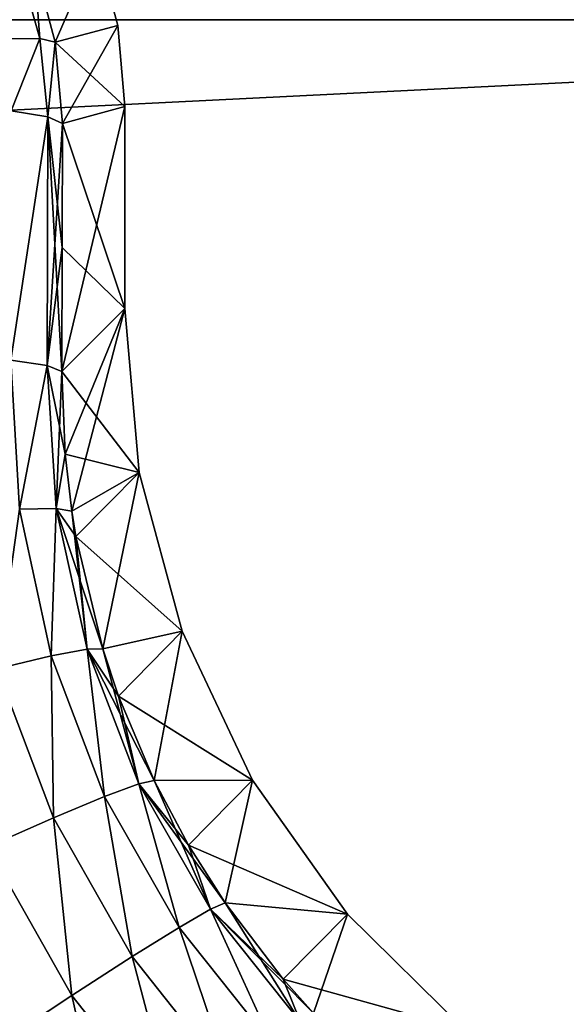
# Model space of a CAD drawing. Header units: metres. Extents: x -109 to 109, y -63 to 140.
# Tile 222 of 256: x 59.03 to 62.53, y 52.44 to 58.75. Entities that reach past the tile are written whole.
import ezdxf

# ---------------------------------------------------------------- set-up
doc = ezdxf.new("R2010")
doc.units = ezdxf.units.M
doc.layers.add('solid_502308_SW0001', color=7, linetype='CONTINUOUS')

msp = doc.modelspace()

# ---------------------------------------------------------------- linework, layer by layer
at = {"layer": 'solid_502308_SW0001'}
for points in [[(-70.59935, 58.754658, -17.727995), (-56.862793, 64.249428, -17.317856), (70.599335, 58.754677, -17.727993)], [(59.253979, 58.610542, 11.465269), (59.118443, 59.115818, 11.465263), (59.519176, 59.222111, 0)], [(59.118443, 59.115818, -11.465263), (59.253979, 58.610542, -11.465269), (59.519176, 59.222111, 0)], [(59.253979, 58.610542, 11.465269), (59.519176, 59.222111, 0), (59.654461, 58.717236, 0)], [(59.253979, 58.610542, -11.465269), (59.654461, 58.717236, 0), (59.519176, 59.222111, 0)], [(59.01815, 59.119652, 12.104774), (59.154408, 58.633598, 12.109051), (58.920147, 58.630959, 12.71734)], [(59.01815, 59.119652, -12.104774), (58.920147, 58.630959, -12.71734), (59.154408, 58.633598, -12.109051)], [(59.01815, 59.119652, 12.104774), (59.118443, 59.115818, 11.465263), (59.154408, 58.633598, 12.109051)], [(59.01815, 59.119652, -12.104774), (59.154408, 58.633598, -12.109051), (59.118443, 59.115818, -11.465263)], [(59.154408, 58.633598, 12.109051), (59.118443, 59.115818, 11.465263), (59.253979, 58.610542, 11.465269)], [(59.154408, 58.633598, -12.109051), (59.253979, 58.610542, -11.465269), (59.118443, 59.115818, -11.465263)], [(-76.5, 51.408573, 18.0905), (76.5, 51.408573, 18.0905), (70.599335, 58.754673, 17.727995)], [(-70.599335, 58.754673, 17.727995), (-76.5, 51.408573, 18.0905), (70.599335, 58.754673, 17.727995)], [(-76.5, 51.408573, -18.0905), (-70.59935, 58.754658, -17.727995), (76.5, 51.408573, -18.0905)], [(-70.59935, 58.754658, -17.727995), (70.599335, 58.754677, -17.727993), (76.5, 51.408573, -18.0905)], [(59.253979, 58.610542, 11.465269), (59.654461, 58.717236, 0), (59.700001, 58.196644)], [(59.253979, 58.610542, -11.465269), (59.29974, 58.089394, -11.46199), (59.654461, 58.717236, 0)], [(59.29974, 58.089394, -11.46199), (59.700001, 58.196644), (59.654461, 58.717236, 0)], [(58.971241, 58.169277, 12.723473), (58.920147, 58.630959, 12.71734), (59.154408, 58.633598, 12.109051)], [(59.154408, 58.633598, -12.109051), (58.920147, 58.630959, -12.71734), (58.971241, 58.169277, -12.723473)], [(59.205109, 58.130318, 12.110798), (58.971241, 58.169277, 12.723473), (59.154408, 58.633598, 12.109051)], [(59.154408, 58.633598, -12.109051), (58.971241, 58.169277, -12.723473), (59.205109, 58.130318, -12.110798)], [(59.205109, 58.130318, 12.110798), (59.154408, 58.633598, 12.109051), (59.253979, 58.610542, 11.465269)], [(59.154408, 58.633598, -12.109051), (59.205109, 58.130318, -12.110798), (59.253979, 58.610542, -11.465269)], [(59.205109, 58.130318, 12.110798), (59.253979, 58.610542, 11.465269), (59.29974, 58.089394, 11.46199)], [(59.205109, 58.130318, -12.110798), (59.29974, 58.089394, -11.46199), (59.253979, 58.610542, -11.465269)], [(59.253979, 58.610542, 11.465269), (59.700001, 58.196644), (59.29974, 58.089394, 11.46199)], [(59.700001, 58.196644), (59.700001, 56.901855), (59.296429, 56.498283, 11.556729)], [(59.29974, 58.089394, 11.46199), (59.700001, 58.196644), (59.296429, 56.498283, 11.556729)], [(59.29974, 58.089394, -11.46199), (59.700001, 56.901855), (59.700001, 58.196644)], [(58.967918, 56.570396, 12.818669), (58.971241, 58.169277, 12.723473), (59.205109, 58.130318, 12.110798)], [(58.967918, 56.570396, -12.818669), (59.205109, 58.130318, -12.110798), (58.971241, 58.169277, -12.723473)], [(59.201794, 56.535503, 12.205752), (58.967918, 56.570396, 12.818669), (59.205109, 58.130318, 12.110798)], [(58.967918, 56.570396, -12.818669), (59.201794, 56.535503, -12.205752), (59.205109, 58.130318, -12.110798)], [(59.201794, 56.535503, 12.205752), (59.205109, 58.130318, 12.110798), (59.29974, 58.089394, 11.46199)], [(59.201794, 56.535503, -12.205752), (59.296429, 56.498283, -11.556729), (59.205109, 58.130318, -12.110798)], [(59.205109, 58.130318, -12.110798), (59.296429, 56.498283, -11.556729), (59.298038, 57.293915, -11.510633)], [(59.205109, 58.130318, -12.110798), (59.298038, 57.293915, -11.510633), (59.29974, 58.089394, -11.46199)], [(59.201794, 56.535503, 12.205752), (59.29974, 58.089394, 11.46199), (59.298038, 57.293915, 11.510633)], [(59.298038, 57.293915, 11.510633), (59.29974, 58.089394, 11.46199), (59.296429, 56.498283, 11.556729)], [(59.29974, 58.089394, -11.46199), (59.298038, 57.293915, -11.510633), (59.700001, 56.901855)], [(59.201794, 56.535503, 12.205752), (59.298038, 57.293915, 11.510633), (59.296429, 56.498283, 11.556729)], [(59.298038, 57.293915, -11.510633), (59.296429, 56.498283, -11.556729), (59.700001, 56.901855)], [(59.792934, 55.849705, -0.000002), (59.296429, 56.498283, 11.556729), (59.700001, 56.901855)], [(59.318081, 55.965988, -11.609215), (59.700001, 56.901855), (59.296429, 56.498283, -11.556729)], [(59.318081, 55.965988, -11.609215), (59.360394, 55.601025, -11.643185), (59.700001, 56.901855)], [(59.360394, 55.601025, -11.643185), (59.792934, 55.849705, -0.000002), (59.700001, 56.901855)], [(59.024849, 55.614986, 12.894551), (58.967918, 56.570396, 12.818669), (59.201794, 56.535503, 12.205752)], [(59.024849, 55.614986, -12.894551), (59.201794, 56.535503, -12.205752), (58.967918, 56.570396, -12.818669)], [(59.024849, 55.614986, 12.894551), (59.201794, 56.535503, 12.205752), (59.260185, 55.619022, 12.286865)], [(59.260185, 55.619022, -12.286865), (59.201794, 56.535503, -12.205752), (59.024849, 55.614986, -12.894551)], [(59.260185, 55.619022, 12.286865), (59.201794, 56.535503, 12.205752), (59.296429, 56.498283, 11.556729)], [(59.201794, 56.535503, -12.205752), (59.318081, 55.965988, -11.609215), (59.296429, 56.498283, -11.556729)], [(59.260185, 55.619022, -12.286865), (59.318081, 55.965988, -11.609215), (59.201794, 56.535503, -12.205752)], [(59.260185, 55.619022, 12.286865), (59.296429, 56.498283, 11.556729), (59.318081, 55.965988, 11.609215)], [(59.318081, 55.965988, 11.609215), (59.296429, 56.498283, 11.556729), (59.792934, 55.849705, -0.000002)], [(59.260185, 55.619022, 12.286865), (59.318081, 55.965988, 11.609215), (59.360394, 55.601025, 11.643185)], [(59.260185, 55.619022, -12.286865), (59.360394, 55.601025, -11.643185), (59.318081, 55.965988, -11.609215)], [(59.360394, 55.601025, 11.643185), (59.318081, 55.965988, 11.609215), (59.792934, 55.849705, -0.000002)], [(59.386532, 55.438698, 11.657802), (59.360394, 55.601025, 11.643185), (59.792934, 55.849705, -0.000002)], [(59.360394, 55.601025, -11.643185), (59.386532, 55.438698, -11.657802), (59.792934, 55.849705, -0.000002)], [(59.386532, 55.438698, 11.657802), (59.792934, 55.849705, -0.000002), (60.068771, 54.830597, 0.000002)], [(59.386532, 55.438698, -11.657802), (59.559399, 54.717171, -11.718902), (59.792934, 55.849705, -0.000002)], [(59.559399, 54.717171, -11.718902), (60.068771, 54.830597, 0.000002), (59.792934, 55.849705, -0.000002)], [(59.024849, 55.614986, 12.894551), (59.2271, 54.672054, 12.961828), (58.878799, 54.589504, 13.501369)], [(59.024849, 55.614986, -12.894551), (58.878799, 54.589504, -13.501369), (59.2271, 54.672054, -12.961828)], [(59.024849, 55.614986, 12.894551), (59.260185, 55.619022, 12.286865), (59.2271, 54.672054, 12.961828)], [(59.260185, 55.619022, -12.286865), (59.024849, 55.614986, -12.894551), (59.2271, 54.672054, -12.961828)], [(59.260185, 55.619022, 12.286865), (59.457516, 54.71542, 12.358287), (59.2271, 54.672054, 12.961828)], [(59.260185, 55.619022, -12.286865), (59.2271, 54.672054, -12.961828), (59.457516, 54.71542, -12.358287)], [(59.260185, 55.619022, 12.286865), (59.360394, 55.601025, 11.643185), (59.457516, 54.71542, 12.358287)], [(59.260185, 55.619022, -12.286865), (59.559399, 54.717171, -11.718902), (59.386532, 55.438698, -11.657802)], [(59.260185, 55.619022, -12.286865), (59.457516, 54.71542, -12.358287), (59.559399, 54.717171, -11.718902)], [(59.260185, 55.619022, -12.286865), (59.386532, 55.438698, -11.657802), (59.360394, 55.601025, -11.643185)], [(59.457516, 54.71542, 12.358287), (59.360394, 55.601025, 11.643185), (59.386532, 55.438698, 11.657802)], [(59.559399, 54.717171, 11.718902), (59.386532, 55.438698, 11.657802), (60.068771, 54.830597, 0.000002)], [(59.457516, 54.71542, 12.358287), (59.386532, 55.438698, 11.657802), (59.559399, 54.717171, 11.718902)], [(59.660686, 54.415176, 11.742563), (59.559399, 54.717171, 11.718902), (60.068771, 54.830597, 0.000002)], [(59.559399, 54.717171, -11.718902), (59.660686, 54.415176, -11.742563), (60.068771, 54.830597, 0.000002)], [(59.660686, 54.415176, 11.742563), (60.068771, 54.830597, 0.000002), (60.518875, 53.875988)], [(59.660686, 54.415176, -11.742563), (59.889404, 53.873219, -11.782162), (60.068771, 54.830597, 0.000002)], [(59.889404, 53.873219, -11.782162), (60.518875, 53.875988), (60.068771, 54.830597, 0.000002)], [(59.2271, 54.672054, 12.961828), (59.457516, 54.71542, 12.358287), (59.570843, 53.770046, 13.019067)], [(59.457516, 54.71542, -12.358287), (59.2271, 54.672054, -12.961828), (59.570843, 53.770046, -13.019067)], [(59.457516, 54.71542, 12.358287), (59.559399, 54.717171, 11.718902), (59.789967, 53.851498, 12.418515)], [(59.457516, 54.71542, -12.358287), (59.660686, 54.415176, -11.742563), (59.559399, 54.717171, -11.718902)], [(59.457516, 54.71542, 12.358287), (59.789967, 53.851498, 12.418515), (59.570843, 53.770046, 13.019067)], [(59.457516, 54.71542, -12.358287), (59.889404, 53.873219, -11.782162), (59.660686, 54.415176, -11.742563)], [(59.457516, 54.71542, -12.358287), (59.789967, 53.851498, -12.418515), (59.889404, 53.873219, -11.782162)], [(59.457516, 54.71542, -12.358287), (59.570843, 53.770046, -13.019067), (59.789967, 53.851498, -12.418515)], [(59.789967, 53.851498, 12.418515), (59.559399, 54.717171, 11.718902), (59.660686, 54.415176, 11.742563)], [(58.878799, 54.589504, 13.501369), (59.2271, 54.672054, 12.961828), (59.241974, 53.633057, 13.556087)], [(59.2271, 54.672054, -12.961828), (58.878799, 54.589504, -13.501369), (59.241974, 53.633057, -13.556087)], [(59.2271, 54.672054, 12.961828), (59.570843, 53.770046, 13.019067), (59.241974, 53.633057, 13.556087)], [(59.2271, 54.672054, -12.961828), (59.241974, 53.633057, -13.556087), (59.570843, 53.770046, -13.019067)], [(58.878799, 54.589504, 13.501369), (59.241974, 53.633057, 13.556087), (58.818531, 53.44685, 14.004792)], [(58.878799, 54.589504, -13.501369), (58.818531, 53.44685, -14.004792), (59.241974, 53.633057, -13.556087)], [(59.889404, 53.873219, 11.782162), (59.660686, 54.415176, 11.742563), (60.518875, 53.875988)], [(59.789967, 53.851498, 12.418515), (59.660686, 54.415176, 11.742563), (59.889404, 53.873219, 11.782162)], [(59.570843, 53.770046, 13.019067), (59.789967, 53.851498, 12.418515), (60.048588, 52.930641, 13.065847)], [(59.789967, 53.851498, -12.418515), (59.570843, 53.770046, -13.019067), (60.048588, 52.930641, -13.065847)], [(59.789967, 53.851498, 12.418515), (59.889404, 53.873219, 11.782162), (60.250385, 53.047672, 12.467155)], [(59.789967, 53.851498, -12.418515), (60.109291, 53.458744, -11.80989), (59.889404, 53.873219, -11.782162)], [(59.789967, 53.851498, 12.418515), (60.250385, 53.047672, 12.467155), (60.048588, 52.930641, 13.065847)], [(59.789967, 53.851498, -12.418515), (60.343388, 53.088398, -11.832686), (60.109291, 53.458744, -11.80989)], [(59.789967, 53.851498, -12.418515), (60.250385, 53.047672, -12.467155), (60.343388, 53.088398, -11.832686)], [(59.789967, 53.851498, -12.418515), (60.048588, 52.930641, -13.065847), (60.250385, 53.047672, -12.467155)], [(60.109291, 53.458744, 11.80989), (59.889404, 53.873219, 11.782162), (60.518875, 53.875988)], [(59.889404, 53.873219, -11.782162), (60.109291, 53.458744, -11.80989), (60.518875, 53.875988)], [(60.250385, 53.047672, 12.467155), (59.889404, 53.873219, 11.782162), (60.109291, 53.458744, 11.80989)], [(60.109291, 53.458744, 11.80989), (60.518875, 53.875988), (61.129265, 53.015305, 0)], [(60.109291, 53.458744, -11.80989), (60.343388, 53.088398, -11.832686), (60.518875, 53.875988)], [(60.343388, 53.088398, -11.832686), (61.129265, 53.015305, 0), (60.518875, 53.875988)], [(59.241974, 53.633057, 13.556087), (59.570843, 53.770046, 13.019067), (59.747066, 52.742943, 13.601296)], [(59.570843, 53.770046, -13.019067), (59.241974, 53.633057, -13.556087), (59.747066, 52.742943, -13.601296)], [(59.570843, 53.770046, 13.019067), (60.048588, 52.930641, 13.065847), (59.747066, 52.742943, 13.601296)], [(59.570843, 53.770046, -13.019067), (59.747066, 52.742943, -13.601296), (60.048588, 52.930641, -13.065847)], [(58.818531, 53.44685, 14.004792), (59.241974, 53.633057, 13.556087), (59.359653, 52.493187, 14.04894)], [(59.241974, 53.633057, -13.556087), (58.818531, 53.44685, -14.004792), (59.359653, 52.493187, -14.04894)], [(59.241974, 53.633057, 13.556087), (59.747066, 52.742943, 13.601296), (59.359653, 52.493187, 14.04894)], [(59.241974, 53.633057, -13.556087), (59.359653, 52.493187, -14.04894), (59.747066, 52.742943, -13.601296)], [(60.343388, 53.088398, 11.832686), (60.109291, 53.458744, 11.80989), (61.129265, 53.015305, 0)], [(60.250385, 53.047672, 12.467155), (60.109291, 53.458744, 11.80989), (60.343388, 53.088398, 11.832686)], [(58.818531, 53.44685, 14.004792), (59.359653, 52.493187, 14.04894), (58.904121, 52.192829, 14.388242)], [(58.818531, 53.44685, -14.004792), (58.904121, 52.192829, -14.388242), (59.359653, 52.493187, -14.04894)], [(60.250385, 53.047672, 12.467155), (60.343388, 53.088398, 11.832686), (60.82843, 52.3232, 12.504342)], [(60.250385, 53.047672, -12.467155), (60.717831, 52.597954, -11.859857), (60.343388, 53.088398, -11.832686)], [(60.717831, 52.597954, 11.859857), (60.343388, 53.088398, 11.832686), (61.129265, 53.015305, 0)], [(60.343388, 53.088398, -11.832686), (60.717831, 52.597954, -11.859857), (61.129265, 53.015305, 0)], [(60.82843, 52.3232, 12.504342), (60.343388, 53.088398, 11.832686), (60.717831, 52.597954, 11.859857)], [(60.048588, 52.930641, 13.065847), (60.250385, 53.047672, 12.467155), (60.649422, 52.174213, 13.102221)], [(60.250385, 53.047672, -12.467155), (60.048588, 52.930641, -13.065847), (60.649422, 52.174213, -13.102221)], [(60.250385, 53.047672, 12.467155), (60.82843, 52.3232, 12.504342), (60.649422, 52.174213, 13.102221)], [(60.250385, 53.047672, -12.467155), (60.911419, 52.380821, -11.87072), (60.717831, 52.597954, -11.859857)], [(60.250385, 53.047672, -12.467155), (60.82843, 52.3232, -12.504342), (60.911419, 52.380821, -11.87072)], [(60.250385, 53.047672, -12.467155), (60.649422, 52.174213, -13.102221), (60.82843, 52.3232, -12.504342)], [(60.717831, 52.597954, 11.859857), (61.129265, 53.015305, 0), (61.881081, 52.275063, 0)], [(60.717831, 52.597954, -11.859857), (60.911419, 52.380821, -11.87072), (61.129265, 53.015305, 0)], [(60.911419, 52.380821, -11.87072), (61.881081, 52.275063, 0), (61.129265, 53.015305, 0)], [(59.747066, 52.742943, 13.601296), (60.048588, 52.930641, 13.065847), (60.3825, 51.940834, 13.636999)], [(60.048588, 52.930641, -13.065847), (59.747066, 52.742943, -13.601296), (60.3825, 51.940834, -13.636999)], [(60.048588, 52.930641, 13.065847), (60.649422, 52.174213, 13.102221), (60.3825, 51.940834, 13.636999)], [(60.048588, 52.930641, -13.065847), (60.3825, 51.940834, -13.636999), (60.649422, 52.174213, -13.102221)], [(59.359653, 52.493187, 14.04894), (59.747066, 52.742943, 13.601296), (60.039875, 51.633736, 14.084211)], [(59.747066, 52.742943, -13.601296), (59.359653, 52.493187, -14.04894), (60.039875, 51.633736, -14.084211)], [(59.747066, 52.742943, 13.601296), (60.3825, 51.940834, 13.636999), (60.039875, 51.633736, 14.084211)], [(59.747066, 52.742943, -13.601296), (60.039875, 51.633736, -14.084211), (60.3825, 51.940834, -13.636999)], [(60.911419, 52.380821, 11.87072), (60.717831, 52.597954, 11.859857), (61.881081, 52.275063, 0)], [(60.82843, 52.3232, 12.504342), (60.717831, 52.597954, 11.859857), (60.911419, 52.380821, 11.87072)], [(58.904121, 52.192829, 14.388242), (59.359653, 52.493187, 14.04894), (59.637215, 51.26696, 14.423399)], [(59.359653, 52.493187, -14.04894), (58.904121, 52.192829, -14.388242), (59.637215, 51.26696, -14.423399)], [(59.359653, 52.493187, 14.04894), (60.039875, 51.633736, 14.084211), (59.637215, 51.26696, 14.423399)], [(59.359653, 52.493187, -14.04894), (59.637215, 51.26696, -14.423399), (60.039875, 51.633736, -14.084211)]]:
    msp.add_3dface(points, dxfattribs=at)

doc.saveas('drawing.dxf')
